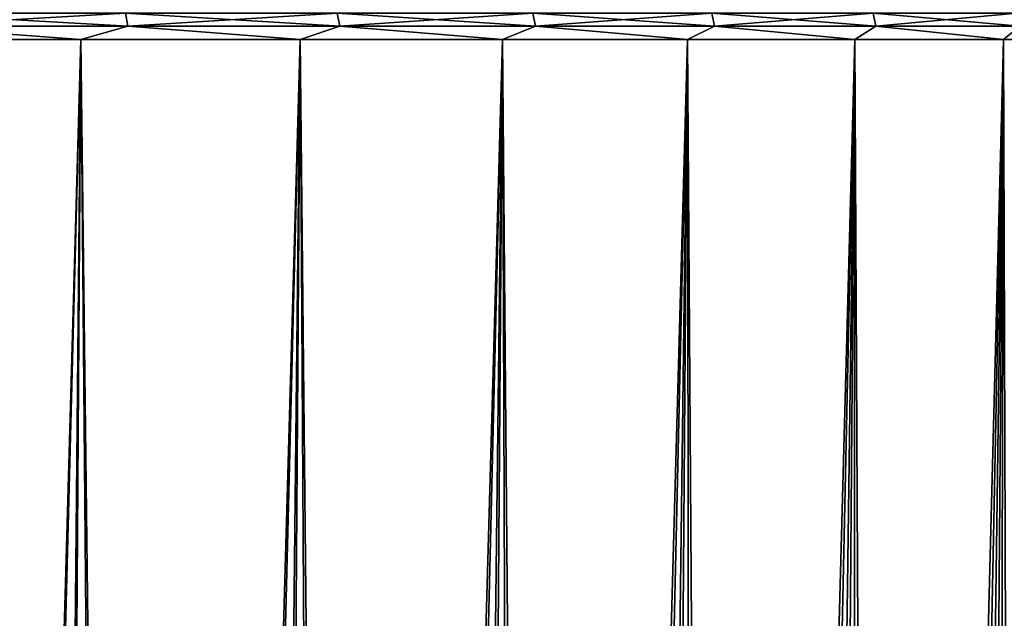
# Model space of a CAD drawing. Header units: metres. Extents: x -105 to 105, y -72 to 59.
# Tile 227 of 256: x 17.76 to 21.25, y -50.7 to -48.58. Entities that reach past the tile are written whole.
import ezdxf

# ---------------------------------------------------------------- set-up
doc = ezdxf.new("R2010")
doc.units = ezdxf.units.M
doc.layers.add('solid_509431_AD150_SW0001', color=7, linetype='CONTINUOUS')

msp = doc.modelspace()

# ---------------------------------------------------------------- linework, layer by layer
at = {"layer": 'solid_509431_AD150_SW0001'}
for points in [[(17.339996, -48.605774, -21.351418), (17.331955, -48.559605, -21.344412), (18.137154, -48.559605, -20.366714)], [(18.145571, -48.605774, 7.873264), (18.137154, -48.559605, 7.866714), (17.331955, -48.559605, 8.844413)], [(17.339996, -48.605774, 8.851417), (18.145571, -48.605774, 7.873264), (17.331955, -48.559605, 8.844413)], [(18.145571, -48.605774, -20.373264), (17.339996, -48.605774, -21.351418), (18.137154, -48.559605, -20.366714)], [(18.145571, -48.605774, -20.373264), (18.137154, -48.559605, -20.366714), (18.887272, -48.559605, -19.346142)], [(18.896034, -48.605774, 6.852219), (18.887272, -48.559605, 6.846142), (18.137154, -48.559605, 7.866714)], [(18.145571, -48.605774, 7.873264), (18.896034, -48.605774, 6.852219), (18.137154, -48.559605, 7.866714)], [(18.896034, -48.605774, -19.352219), (18.145571, -48.605774, -20.373264), (18.887272, -48.559605, -19.346142)], [(18.896034, -48.605774, -19.352219), (18.887272, -48.559605, -19.346142), (19.580029, -48.559605, -18.285799)], [(19.589113, -48.605774, 5.791383), (19.580029, -48.559605, 5.785799), (18.887272, -48.559605, 6.846142)], [(18.896034, -48.605774, 6.852219), (19.589113, -48.605774, 5.791383), (18.887272, -48.559605, 6.846142)], [(19.589113, -48.605774, -18.291384), (18.896034, -48.605774, -19.352219), (19.580029, -48.559605, -18.285799)], [(19.589113, -48.605774, -18.291384), (19.580029, -48.559605, -18.285799), (20.213322, -48.559605, -17.188902)], [(20.2227, -48.605774, 4.693978), (20.213322, -48.559605, 4.688902), (19.580029, -48.559605, 5.785799)], [(19.589113, -48.605774, 5.791383), (20.2227, -48.605774, 4.693978), (19.580029, -48.559605, 5.785799)], [(20.2227, -48.605774, -17.193979), (19.589113, -48.605774, -18.291384), (20.213322, -48.559605, -17.188902)], [(20.2227, -48.605774, -17.193979), (20.213322, -48.559605, -17.188902), (20.785227, -48.559605, -16.058784)], [(20.794872, -48.605774, 3.563337), (20.785227, -48.559605, 3.558785), (20.213322, -48.559605, 4.688902)], [(20.2227, -48.605774, 4.693978), (20.794872, -48.605774, 3.563337), (20.213322, -48.559605, 4.688902)], [(20.794872, -48.605774, -16.063337), (20.2227, -48.605774, -17.193979), (20.785227, -48.559605, -16.058784)], [(20.794872, -48.605774, -16.063337), (20.785227, -48.559605, -16.058784), (21.29401, -48.559605, -14.898879)], [(21.30389, -48.605774, 2.402893), (21.29401, -48.559605, 2.398879), (20.785227, -48.559605, 3.558785)], [(20.794872, -48.605774, 3.563337), (21.30389, -48.605774, 2.402893), (20.785227, -48.559605, 3.558785)], [(21.30389, -48.605774, -14.902892), (20.794872, -48.605774, -16.063337), (21.29401, -48.559605, -14.898879)], [(17.339996, -48.605774, 8.851417), (17.1478, -48.652618, 9.074211), (17.980059, -48.652618, 8.088619)], [(17.339996, -48.605774, -21.351418), (17.980059, -48.652618, -20.588619), (17.1478, -48.652618, -21.574211)], [(17.339996, -48.605774, 8.851417), (17.980059, -48.652618, 8.088619), (18.145571, -48.605774, 7.873264)], [(18.145571, -48.605774, -20.373264), (17.980059, -48.652618, -20.588619), (17.339996, -48.605774, -21.351418)], [(18.145571, -48.605774, 7.873264), (17.980059, -48.652618, 8.088619), (18.755747, -48.652618, 7.057911)], [(18.145571, -48.605774, -20.373264), (18.755747, -48.652618, -19.557911), (17.980059, -48.652618, -20.588619)], [(18.145571, -48.605774, 7.873264), (18.755747, -48.652618, 7.057911), (18.896034, -48.605774, 6.852219)], [(18.896034, -48.605774, -19.352219), (18.755747, -48.652618, -19.557911), (18.145571, -48.605774, -20.373264)], [(18.896034, -48.605774, 6.852219), (18.755747, -48.652618, 7.057911), (19.47242, -48.652618, 5.985332)], [(18.896034, -48.605774, -19.352219), (19.47242, -48.652618, -18.485332), (18.755747, -48.652618, -19.557911)], [(18.896034, -48.605774, 6.852219), (19.47242, -48.652618, 5.985332), (19.589113, -48.605774, 5.791383)], [(19.589113, -48.605774, -18.291384), (19.47242, -48.652618, -18.485332), (18.896034, -48.605774, -19.352219)], [(19.589113, -48.605774, 5.791383), (19.47242, -48.652618, 5.985332), (20.127827, -48.652618, 4.874257)], [(19.589113, -48.605774, -18.291384), (20.127827, -48.652618, -17.374256), (19.47242, -48.652618, -18.485332)], [(19.589113, -48.605774, 5.791383), (20.127827, -48.652618, 4.874257), (20.2227, -48.605774, 4.693978)], [(20.2227, -48.605774, -17.193979), (20.127827, -48.652618, -17.374256), (19.589113, -48.605774, -18.291384)], [(20.2227, -48.605774, 4.693978), (20.127827, -48.652618, 4.874257), (20.719904, -48.652618, 3.72818)], [(20.2227, -48.605774, -17.193979), (20.719904, -48.652618, -16.22818), (20.127827, -48.652618, -17.374256)], [(20.2227, -48.605774, 4.693978), (20.719904, -48.652618, 3.72818), (20.794872, -48.605774, 3.563337)], [(20.794872, -48.605774, -16.063337), (20.719904, -48.652618, -16.22818), (20.2227, -48.605774, -17.193979)], [(20.794872, -48.605774, 3.563337), (20.719904, -48.652618, 3.72818), (21.24679, -48.652618, 2.550708)], [(20.794872, -48.605774, -16.063337), (21.24679, -48.652618, -15.050709), (20.719904, -48.652618, -16.22818)], [(20.794872, -48.605774, 3.563337), (21.24679, -48.652618, 2.550708), (21.30389, -48.605774, 2.402893)], [(21.30389, -48.605774, -14.902892), (21.24679, -48.652618, -15.050709), (20.794872, -48.605774, -16.063337)], [(21.30389, -48.605774, 2.402893), (21.24679, -48.652618, 2.550708), (21.706823, -48.652618, 1.345546)], [(21.30389, -48.605774, -14.902892), (21.706823, -48.652618, -13.845546), (21.24679, -48.652618, -15.050709)], [(17.432419, -69.638947, 8.467308), (17.980059, -48.652618, 8.088619), (17.1478, -48.652618, 9.074211)], [(17.386074, -69.639793, -21.022017), (17.1478, -48.652618, -21.574211), (17.980059, -48.652618, -20.588619)], [(17.779955, -69.632568, -20.545597), (17.386074, -69.639793, -21.022017), (17.980059, -48.652618, -20.588619)], [(17.432419, -69.638947, 8.467308), (17.838425, -69.631477, 7.972585), (17.980059, -48.652618, 8.088619)], [(18.160789, -69.625427, -20.058674), (17.779955, -69.632568, -20.545597), (17.980059, -48.652618, -20.588619)], [(17.838425, -69.631477, 7.972585), (18.230391, -69.624107, 7.466675), (17.980059, -48.652618, 8.088619)], [(18.230391, -69.624107, 7.466675), (18.755747, -48.652618, 7.057911), (17.980059, -48.652618, 8.088619)], [(18.160789, -69.625427, -20.058674), (17.980059, -48.652618, -20.588619), (18.755747, -48.652618, -19.557911)], [(18.528296, -69.618393, -19.561604), (18.160789, -69.625427, -20.058674), (18.755747, -48.652618, -19.557911)], [(18.230391, -69.624107, 7.466675), (18.608004, -69.616852, 6.949975), (18.755747, -48.652618, 7.057911)], [(18.882204, -69.611488, -19.05475), (18.528296, -69.618393, -19.561604), (18.755747, -48.652618, -19.557911)], [(18.608004, -69.616852, 6.949975), (18.970972, -69.609734, 6.422894), (18.755747, -48.652618, 7.057911)], [(18.970972, -69.609734, 6.422894), (19.47242, -48.652618, 5.985332), (18.755747, -48.652618, 7.057911)], [(18.882204, -69.611488, -19.05475), (18.755747, -48.652618, -19.557911), (19.47242, -48.652618, -18.485332)], [(19.222244, -69.604729, -18.538504), (18.882204, -69.611488, -19.05475), (19.47242, -48.652618, -18.485332)], [(18.970972, -69.609734, 6.422894), (19.319004, -69.602783, 5.885849), (19.47242, -48.652618, 5.985332)], [(19.548157, -69.598137, -18.013256), (19.222244, -69.604729, -18.538504), (19.47242, -48.652618, -18.485332)], [(19.319004, -69.602783, 5.885849), (19.651831, -69.596016, 5.339262), (19.47242, -48.652618, 5.985332)], [(19.651831, -69.596016, 5.339262), (20.127827, -48.652618, 4.874257), (19.47242, -48.652618, 5.985332)], [(19.548157, -69.598137, -18.013256), (19.47242, -48.652618, -18.485332), (20.127827, -48.652618, -17.374256)], [(19.859707, -69.591728, -17.479391), (19.548157, -69.598137, -18.013256), (20.127827, -48.652618, -17.374256)], [(19.651831, -69.596016, 5.339262), (19.969189, -69.589455, 4.783567), (20.127827, -48.652618, 4.874257)], [(20.156673, -69.585533, -16.93729), (19.859707, -69.591728, -17.479391), (20.127827, -48.652618, -17.374256)], [(19.969189, -69.589455, 4.783567), (20.270828, -69.583122, 4.219199), (20.127827, -48.652618, 4.874257)], [(20.270828, -69.583122, 4.219199), (20.719904, -48.652618, 3.72818), (20.127827, -48.652618, 4.874257)], [(20.156673, -69.585533, -16.93729), (20.127827, -48.652618, -17.374256), (20.719904, -48.652618, -16.22818)], [(20.438843, -69.579552, -16.387344), (20.156673, -69.585533, -16.93729), (20.719904, -48.652618, -16.22818)], [(20.270828, -69.583122, 4.219199), (20.556517, -69.577042, 3.646598), (20.719904, -48.652618, 3.72818)], [(20.706009, -69.573822, -15.829951), (20.438843, -69.579552, -16.387344), (20.719904, -48.652618, -16.22818)], [(20.556517, -69.577042, 3.646598), (20.826029, -69.57122, 3.066215), (20.719904, -48.652618, 3.72818)], [(20.706009, -69.573822, -15.829951), (20.719904, -48.652618, -16.22818), (21.24679, -48.652618, -15.050709)], [(20.957972, -69.568344, -15.265539), (20.706009, -69.573822, -15.829951), (21.24679, -48.652618, -15.050709)], [(20.826029, -69.57122, 3.066215), (21.24679, -48.652618, 2.550708), (20.719904, -48.652618, 3.72818)], [(20.826029, -69.57122, 3.066215), (21.079151, -69.565689, 2.478512), (21.24679, -48.652618, 2.550708)], [(21.194536, -69.563141, -14.694533), (20.957972, -69.568344, -15.265539), (21.24679, -48.652618, -15.050709)], [(21.079151, -69.565689, 2.478512), (21.315683, -69.560455, 1.883958), (21.24679, -48.652618, 2.550708)], [(21.194536, -69.563141, -14.694533), (21.24679, -48.652618, -15.050709), (21.706823, -48.652618, -13.845546)], [(21.415537, -69.558228, -14.117358), (21.194536, -69.563141, -14.694533), (21.706823, -48.652618, -13.845546)], [(21.315683, -69.560455, 1.883958), (21.706823, -48.652618, 1.345546), (21.24679, -48.652618, 2.550708)]]:
    msp.add_3dface(points, dxfattribs=at)

doc.saveas('drawing.dxf')
